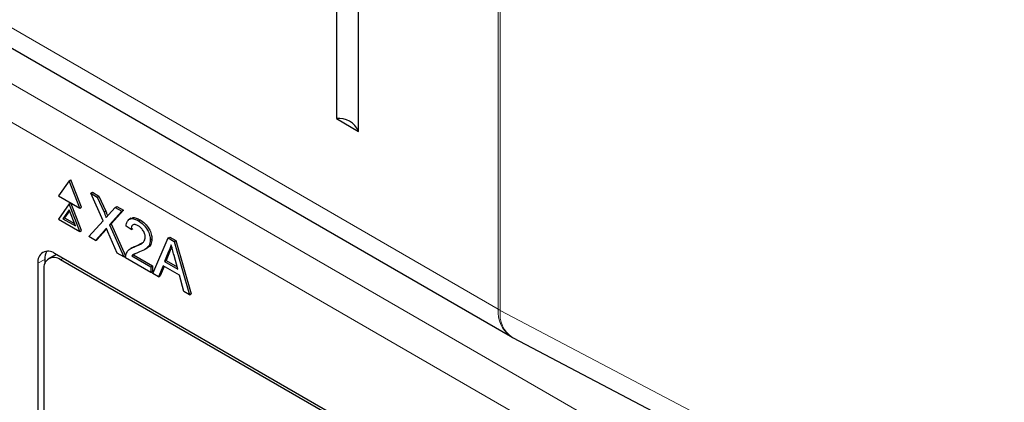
# Paper-space layout 'Blatt2' of a CAD drawing. Header units: millimetres. Extents: x 5 to 418, y 2 to 292.
# Tile 35 of 87: x 141 to 149, y 163 to 166. Entities that reach past the tile are written whole.
import ezdxf

# ---------------------------------------------------------------- set-up
doc = ezdxf.new("R2010")
doc.units = ezdxf.units.MM

psp = doc.layouts.new('Blatt2')

# ---------------------------------------------------------------- linework, layer by layer
at = {"color": 7, "linetype": 'Continuous', "lineweight": 18}
for p, q in [((144.6435, 163.7064), (144.6435, 195.0159)), ((144.6606, 195.0065), (144.6606, 163.697)), ((135.9804, 168.7075), (144.6435, 163.7064)), ((140.1484, 165.8318), (149.0628, 160.6856)), ((148.9214, 160.4406), (140.007, 165.5868)), ((141.3107, 164.5262), (141.3248, 164.5343)), ((141.3149, 164.3725), (141.3291, 164.3806)), ((140.8094, 164.1274), (140.7519, 164.0953)), ((140.9438, 164.1244), (140.964, 164.1361)), ((144.6606, 163.697), (151.3774, 160.1642))]:
    psp.add_line(p, q, dxfattribs=at)
at = {"color": 7, "linetype": 'Continuous', "lineweight": 25}
for p, q in [((143.2746, 188.9642), (143.2746, 165.3172)), ((143.4617, 165.2092), (143.4617, 188.8562)), ((136.084, 168.4786), (144.7471, 163.4775)), ((143.2746, 165.3172), (143.4617, 165.2092)), ((141.0153, 164.7918), (140.9255, 164.664)), ((141.0153, 164.7918), (141.0294, 164.8)), ((141.1051, 164.5603), (141.0153, 164.7918)), ((141.1192, 164.5685), (141.0294, 164.8)), ((140.9255, 164.664), (141.1051, 164.5603)), ((141.1987, 164.6859), (141.2128, 164.6941)), ((141.3022, 164.4527), (141.1987, 164.6859)), ((141.1987, 164.6859), (141.2539, 164.654)), ((141.2128, 164.6941), (141.2681, 164.6622)), ((141.2539, 164.654), (141.2681, 164.6622)), ((141.2539, 164.654), (141.3107, 164.5262)), ((141.2681, 164.6622), (141.3248, 164.5343)), ((141.0153, 164.5958), (140.9255, 164.468)), ((141.0153, 164.5958), (141.0294, 164.604)), ((141.1051, 164.3643), (141.0153, 164.5958)), ((141.1192, 164.3725), (141.0294, 164.604)), ((141.1051, 164.5603), (141.1192, 164.5685)), ((141.3488, 164.5041), (141.4053, 164.5666)), ((141.4053, 164.5666), (141.4195, 164.5748)), ((141.4053, 164.5666), (141.4614, 164.5343)), ((141.4195, 164.5748), (141.4755, 164.5424)), ((141.0153, 164.5468), (140.9622, 164.4713)), ((140.9622, 164.4713), (140.9764, 164.4795)), ((141.0183, 164.5391), (140.9764, 164.4795)), ((140.9764, 164.4795), (141.0602, 164.4311)), ((141.0684, 164.41), (141.0153, 164.5468)), ((141.4614, 164.5343), (141.3578, 164.4199)), ((141.4755, 164.5424), (141.372, 164.4281)), ((141.4614, 164.5343), (141.4755, 164.5424)), ((140.9255, 164.468), (141.1051, 164.3643)), ((140.9622, 164.4713), (141.0684, 164.41)), ((141.182, 164.32), (141.3022, 164.4527)), ((141.3578, 164.4199), (141.372, 164.4281)), ((141.3578, 164.4199), (141.4781, 164.149)), ((141.372, 164.4281), (141.4922, 164.1572)), ((141.5387, 164.3789), (141.497, 164.4078)), ((141.5382, 164.4746), (141.5223, 164.4654)), ((141.6012, 164.4535), (141.6154, 164.4617)), ((141.1051, 164.3643), (141.1192, 164.3725)), ((141.238, 164.2876), (141.182, 164.32)), ((141.3149, 164.3725), (141.238, 164.2876)), ((141.3291, 164.3806), (141.2521, 164.2958)), ((141.3324, 164.3844), (141.3291, 164.3806)), ((141.4227, 164.181), (141.3436, 164.3594)), ((141.5387, 164.3789), (141.5528, 164.3871)), ((141.8527, 164.3084), (141.8668, 164.3166)), ((141.8668, 164.3166), (141.9185, 164.2867)), ((141.238, 164.2876), (141.2521, 164.2958)), ((141.5517, 164.2283), (141.5358, 164.2191)), ((141.5722, 164.2352), (141.5863, 164.2434)), ((141.5863, 164.2434), (141.6332, 164.2667)), ((141.7013, 164.2921), (141.7154, 164.3003)), ((141.7235, 164.0073), (141.8527, 164.3084)), ((141.8527, 164.3084), (141.9044, 164.2785)), ((141.9044, 164.2785), (141.9185, 164.2867)), ((141.9044, 164.2785), (142.0335, 163.8284)), ((141.9185, 164.2867), (142.0477, 163.8365)), ((140.8862, 164.1588), (140.8438, 164.1343)), ((148.0351, 160.0541), (140.8933, 164.177)), ((141.4781, 164.149), (141.4227, 164.181)), ((141.4781, 164.149), (141.4922, 164.1572)), ((141.5464, 164.1578), (141.5605, 164.1659)), ((141.5464, 164.1578), (141.7055, 164.0659)), ((141.5697, 164.1737), (141.5605, 164.1659)), ((141.5605, 164.1659), (141.7196, 164.0741)), ((141.6536, 164.21), (141.6695, 164.2191)), ((141.8563, 164.1936), (141.823, 164.1088)), ((141.8705, 164.2017), (141.8372, 164.117)), ((141.8563, 164.1936), (141.8705, 164.2017)), ((141.934, 164.0447), (141.9024, 164.1617)), ((140.7519, 164.0953), (140.7519, 157.4813)), ((140.8094, 164.1274), (140.8094, 164.0897)), ((148.0148, 160.0424), (140.9438, 164.1244)), ((141.7055, 164.0178), (141.4928, 164.1405)), ((141.7055, 164.0659), (141.7196, 164.0741)), ((141.7055, 164.0659), (141.7055, 164.0178)), ((141.7196, 164.0741), (141.7196, 164.0259)), ((141.8092, 164.0734), (141.7722, 163.9792)), ((141.8181, 164.0683), (141.7863, 163.9874)), ((141.9479, 163.9934), (141.8092, 164.0734)), ((141.823, 164.1088), (141.8372, 164.117)), ((141.823, 164.1088), (141.934, 164.0447)), ((141.8372, 164.117), (141.9288, 164.0641)), ((140.8024, 164.0428), (140.8024, 157.5105)), ((141.7055, 164.0178), (141.7196, 164.0259)), ((141.7722, 163.9792), (141.7235, 164.0073)), ((141.7722, 163.9792), (141.7863, 163.9874)), ((141.9849, 163.8565), (141.9479, 163.9934)), ((142.0335, 163.8284), (141.9849, 163.8565)), ((142.0335, 163.8284), (142.0477, 163.8365)), ((144.7643, 163.468), (151.4811, 159.9352))]:
    psp.add_line(p, q, dxfattribs=at)
at = {"color": 7, "linetype": 'Continuous', "lineweight": 25, "flags": 128}
psp.add_lwpolyline([(140.9101, 164.1672), (140.9076, 164.1668), (140.8862, 164.1588)], dxfattribs=at)
at = {"color": 7, "linetype": 'Continuous', "lineweight": 25}
for centre, radius, start, end in [((143.2975, 165.1407), 0.178, 22.63295, 97.37243), ((140.8381, 164.1093), 0.0873, 50.79671, 189.21404), ((140.8886, 164.0568), 0.0873, 50.79671, 189.21404), ((140.9299, 164.1328), 0.1206, 148.32862, 182.59752), ((144.9971, 163.9105), 0.5, 240.00269, 242.25729)]:
    psp.add_arc(centre, radius, start, end, dxfattribs=at)
at = {"color": 7, "linetype": 'Continuous', "lineweight": 18}
for centre, radius, start, end in [((144.889, 163.6796), 0.2469, 173.76303, 234.92479), ((144.8875, 164.1293), 0.4882, 240.01611, 242.31134), ((144.8915, 163.6636), 0.2333, 171.76266, 236.95304)]:
    psp.add_arc(centre, radius, start, end, dxfattribs=at)
at = {"color": 7, "linetype": 'Continuous', "lineweight": 25}
for points, knots in [([(141.3107, 164.5262), (141.3143, 164.5177), (141.3194, 164.5058), (141.3257, 164.4905), (141.3269, 164.4839), (141.3276, 164.4806)], [0, 0, 0, 0, 0.561277, 0.781763, 1, 1, 1, 1]), ([(141.3248, 164.5343), (141.3284, 164.5258), (141.3334, 164.514), (141.3391, 164.5007), (141.3401, 164.496), (141.3403, 164.4948)], [0, 0, 0, 0, 0.646868, 0.900977, 1, 1, 1, 1]), ([(141.3276, 164.4806), (141.3315, 164.485), (141.3386, 164.4928), (141.3457, 164.5006), (141.3488, 164.5041)], [0, 0, 0, 0, 0.56, 1, 1, 1, 1]), ([(141.5402, 164.4715), (141.5433, 164.4744), (141.5534, 164.4839), (141.5816, 164.4785), (141.6041, 164.4673), (141.6154, 164.4617)], [0, 0, 0, 0, 0.185653, 0.592247, 1, 1, 1, 1]), ([(141.497, 164.4078), (141.4994, 164.4231), (141.5042, 164.4535), (141.5321, 164.4743), (141.567, 164.4711), (141.5898, 164.4594), (141.6012, 164.4535)], [0, 0, 0, 0, 0.280235, 0.558893, 0.779132, 1, 1, 1, 1]), ([(141.6003, 164.4107), (141.5913, 164.4152), (141.5734, 164.424), (141.5518, 164.4196), (141.5402, 164.4024), (141.5392, 164.3868), (141.5387, 164.3789)], [0, 0, 0, 0, 0.28041, 0.559489, 0.779375, 1, 1, 1, 1]), ([(141.6596, 164.3157), (141.6585, 164.3259), (141.6563, 164.3464), (141.6394, 164.3763), (141.6199, 164.3981), (141.6068, 164.4065), (141.6003, 164.4107)], [0, 0, 0, 0, 0.27908, 0.558612, 0.779043, 1, 1, 1, 1]), ([(141.6012, 164.4535), (141.6154, 164.4442), (141.6437, 164.4256), (141.6776, 164.38), (141.6983, 164.3324), (141.7003, 164.3055), (141.7013, 164.2921)], [0, 0, 0, 0, 0.280482, 0.559644, 0.779749, 1, 1, 1, 1]), ([(141.6154, 164.4617), (141.6295, 164.4524), (141.6579, 164.4338), (141.6918, 164.3882), (141.7124, 164.3405), (141.7144, 164.3137), (141.7154, 164.3003)], [0, 0, 0, 0, 0.280482, 0.559644, 0.779749, 1, 1, 1, 1]), ([(141.3302, 164.3895), (141.3273, 164.3863), (141.3222, 164.3807), (141.3171, 164.375), (141.3149, 164.3725)], [0, 0, 0, 0, 0.560002, 1, 1, 1, 1]), ([(141.3436, 164.3594), (141.3411, 164.365), (141.3366, 164.375), (141.3322, 164.385), (141.3302, 164.3895)], [0, 0, 0, 0, 0.56, 1, 1, 1, 1]), ([(141.5722, 164.2352), (141.5929, 164.2437), (141.6219, 164.2556), (141.6539, 164.2818), (141.6577, 164.3044), (141.6596, 164.3157)], [0, 0, 0, 0, 0.561313, 0.781386, 1, 1, 1, 1]), ([(141.4972, 164.1714), (141.5027, 164.1828), (141.5117, 164.2016), (141.5322, 164.2176), (141.5514, 164.2278), (141.5653, 164.2327), (141.5722, 164.2352)], [0, 0, 0, 0, 0.339411, 0.559525, 0.779752, 1, 1, 1, 1]), ([(141.5519, 164.228), (141.5565, 164.2306), (141.5673, 164.2368), (141.5794, 164.241), (141.5863, 164.2434)], [0, 0, 0, 0, 0.4218292, 1, 1, 1, 1]), ([(141.7013, 164.2921), (141.6991, 164.2754), (141.6947, 164.242), (141.6597, 164.2102), (141.6295, 164.1977), (141.6111, 164.1901)], [0, 0, 0, 0, 0.278741, 0.558834, 1, 1, 1, 1]), ([(141.7154, 164.3003), (141.7132, 164.2837), (141.7086, 164.2506), (141.687, 164.2286), (141.6722, 164.2217), (141.6689, 164.2201)], [0, 0, 0, 0, 0.43566, 0.873431, 1, 1, 1, 1]), ([(141.8785, 164.2501), (141.8754, 164.2385), (141.8699, 164.2178), (141.8605, 164.201), (141.8563, 164.1936)], [0, 0, 0, 0, 0.559915, 1, 1, 1, 1]), ([(141.8839, 164.2302), (141.8833, 164.2284), (141.8801, 164.2176), (141.8748, 164.2089), (141.8705, 164.2017)], [0, 0, 0, 0, 0.174052, 1, 1, 1, 1]), ([(141.9024, 164.1617), (141.898, 164.1782), (141.89, 164.2077), (141.882, 164.2371), (141.8785, 164.2501)], [0, 0, 0, 0, 0.560002, 1, 1, 1, 1]), ([(141.4928, 164.1405), (141.4929, 164.1468), (141.4931, 164.1581), (141.4959, 164.1673), (141.4972, 164.1714)], [0, 0, 0, 0, 0.559956, 1, 1, 1, 1]), ([(141.6111, 164.1901), (141.6033, 164.1872), (141.5905, 164.1824), (141.5729, 164.1754), (141.5582, 164.1689), (141.5503, 164.1615), (141.5464, 164.1578)], [0, 0, 0, 0, 0.3400378, 0.5600628, 0.7800895, 1, 1, 1, 1])]:
    psp.add_open_spline(points, degree=3, knots=knots, dxfattribs=at)

doc.saveas('drawing.dxf')
